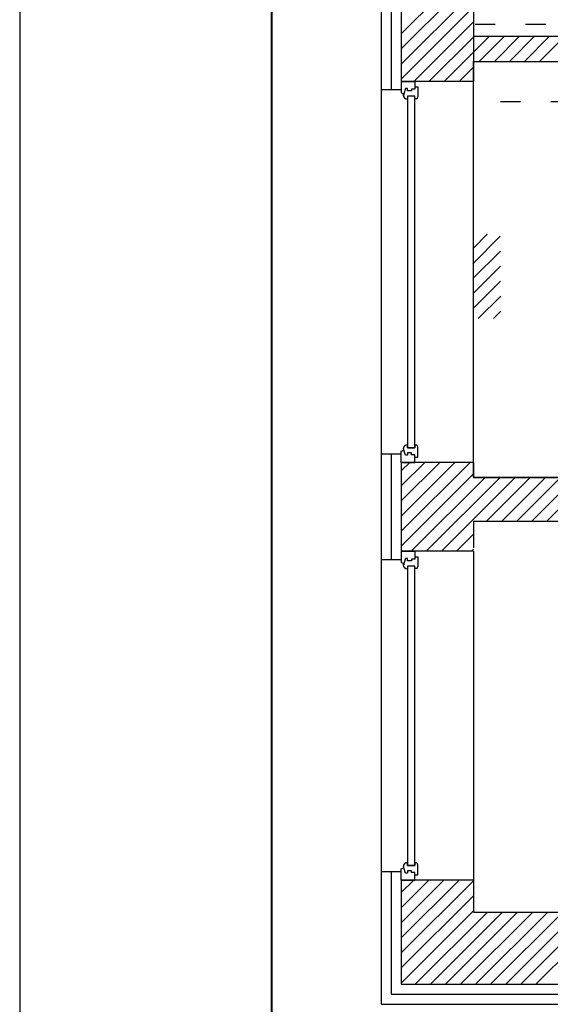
# Model space of a CAD drawing. Header units: millimetres. Extents: x 22250 to 51280, y -5012 to 7692.
# Tile 19 of 182: x 37485 to 37801, y -1432 to -845. Entities that reach past the tile are written whole.
import ezdxf

# ---------------------------------------------------------------- set-up
doc = ezdxf.new("R2010")
doc.units = ezdxf.units.MM
doc.linetypes.add('ACAD_ISO03W100', pattern=[30, 12, -18])
doc.layers.add('E_podklad', color=252, linetype='Continuous')
doc.linetypes.add('BATTING', pattern='A,0.0001,-0.1,[134,ltypeshp.shx,S=0.1,R=0,X=-0.1,Y=0],-0.2,[134,ltypeshp.shx,S=0.1,R=180,X=0.1,Y=0],-0.1', length=0.4001)

# ---------------------------------------------------------------- blocks, each defined once
blk = doc.blocks.new('*U965')
blk.add_lwpolyline([(-42, 0), (0, 0), (0, 42), (-42, 42)], close=True)
at = {"lineweight": 40}
blk.add_lwpolyline([(-39, 1), (-1, 1), (-1, 41), (-39, 41)], close=True, dxfattribs=at)

msp = doc.modelspace()

# ---------------------------------------------------------------- linework, layer by layer
at = {"layer": 'E_podklad', "ltscale": 2}
for p, q in [((37700.35, 71.37), (37700.35, -886.63)), ((37712.35, 59.37), (37712.35, -881.63)), ((37755.35, 16.37), (37755.35, -881.63)), ((37755.35, 16.37), (37755.35, -854.63)), ((37755.35, -854.63), (38224.35, -854.63)), ((37755.35, -854.63), (38224.35, -854.63)), ((37755.35, -869.63), (38209.35, -869.63)), ((37755.35, -869.63), (38209.35, -869.63)), ((37755.35, -1117.63), (37755.35, -869.63)), ((37755.35, -881.63), (37712.35, -881.63)), ((37755.35, -1108.63), (37755.35, -881.63)), ((37712.35, -886.63), (37700.35, -886.63)), ((37700.35, -886.63), (37700.35, -1103.63)), ((37712.35, -1103.63), (37700.35, -1103.63)), ((37700.35, -1103.63), (37700.35, -1166.63)), ((37755.35, -1108.63), (37712.35, -1108.63)), ((37712.35, -1108.63), (37712.35, -1161.63)), ((37755.35, -1108.63), (37755.35, -1117.63)), ((37755.35, -1117.63), (38270.35, -1117.63)), ((38209.35, -1117.63), (37755.35, -1117.63)), ((37755.35, -1143.63), (37755.35, -1159.63)), ((37755.35, -1143.63), (38270.35, -1143.63)), ((37755.35, -1161.63), (37712.35, -1161.63)), ((37755.35, -1161.63), (37755.35, -1357.63)), ((37712.35, -1166.63), (37700.35, -1166.63)), ((37700.35, -1166.63), (37700.35, -1352.63)), ((37712.35, -1352.63), (37700.35, -1352.63)), ((37700.35, -1352.63), (37700.35, -1431.63)), ((37755.35, -1357.63), (37712.35, -1357.63)), ((37712.35, -1357.63), (37712.35, -1419.63)), ((37755.35, -1357.63), (37755.35, -1376.63)), ((37755.35, -1376.63), (38060.35, -1376.63)), ((37712.35, -1419.63), (38060.35, -1419.63)), ((37700.35, -1431.63), (38065.35, -1431.63))]:
    msp.add_line(p, q, dxfattribs=at)
at = {"layer": 'E_podklad', "linetype": 'BATTING', "ltscale": 14}
for p, q in [((37706.35, 65.37), (37706.35, -886.63)), ((37706.35, -1103.63), (37706.35, -1166.63)), ((37706.35, -1352.63), (37706.35, -1425.63)), ((37706.35, -1425.63), (38065.35, -1425.63))]:
    msp.add_line(p, q, dxfattribs=at)
at = {"layer": 'E_podklad', "linetype": 'Continuous'}
for p, q in [((37712.35, -853.21), (37755.35, -810.21)), ((37712.35, -862.19), (37755.35, -819.19)), ((37712.35, -871.17), (37755.35, -828.17)), ((37712.35, -880.15), (37755.35, -837.15)), ((37719.85, -881.63), (37755.35, -846.13)), ((37728.83, -881.63), (37755.35, -855.11)), ((37755.35, -855.11), (37755.83, -854.63)), ((37755.35, -864.09), (37764.81, -854.63)), ((37758.79, -869.63), (37773.79, -854.63)), ((37767.77, -869.63), (37782.77, -854.63)), ((37776.75, -869.63), (37791.75, -854.63)), ((37785.73, -869.63), (37800.73, -854.63)), ((37794.71, -869.63), (37809.71, -854.63)), ((37737.81, -881.63), (37755.35, -864.09)), ((37746.79, -881.63), (37755.35, -873.07)), ((37754.9, -981.28), (37763.58, -972.6)), ((37754.96, -990.2), (37771.33, -973.83)), ((37755.03, -999.11), (37771.39, -982.75)), ((37755.09, -1008.02), (37771.46, -991.66)), ((37755.16, -1016.94), (37771.53, -1000.57)), ((37758.15, -1022.93), (37771.59, -1009.49)), ((37767.2, -1022.86), (37771.66, -1018.4)), ((37712.35, -1113.63), (37717.36, -1108.63)), ((37712.35, -1122.61), (37726.34, -1108.63)), ((37712.35, -1131.59), (37735.32, -1108.63)), ((37712.35, -1140.58), (37744.3, -1108.63)), ((37712.35, -1149.56), (37753.28, -1108.63)), ((37712.35, -1158.54), (37755.35, -1115.54)), ((37718.24, -1161.63), (37762.24, -1117.63)), ((37727.22, -1161.63), (37771.22, -1117.63)), ((37736.2, -1161.63), (37780.2, -1117.63)), ((37763.18, -1143.63), (37789.18, -1117.63)), ((37772.16, -1143.63), (37798.16, -1117.63)), ((37781.14, -1143.63), (37807.14, -1117.63)), ((37790.12, -1143.63), (37816.12, -1117.63)), ((37799.1, -1143.63), (37825.1, -1117.63)), ((37745.18, -1161.63), (37755.35, -1151.46)), ((37754.16, -1161.63), (37755.35, -1160.44)), ((37712.35, -1365.08), (37719.8, -1357.63)), ((37712.35, -1374.06), (37728.78, -1357.63)), ((37712.35, -1383.04), (37737.76, -1357.63)), ((37712.35, -1392.02), (37746.74, -1357.63)), ((37712.35, -1401), (37755.35, -1358)), ((37712.35, -1409.98), (37755.35, -1366.98)), ((37712.35, -1418.96), (37755.35, -1375.96)), ((37720.66, -1419.63), (37763.66, -1376.63)), ((37729.65, -1419.63), (37772.65, -1376.63)), ((37738.63, -1419.63), (37781.63, -1376.63)), ((37747.61, -1419.63), (37790.61, -1376.63)), ((37756.59, -1419.63), (37799.59, -1376.63)), ((37765.57, -1419.63), (37808.57, -1376.63)), ((37774.55, -1419.63), (37817.55, -1376.63)), ((37783.53, -1419.63), (37826.53, -1376.63)), ((37792.51, -1419.63), (37835.51, -1376.63))]:
    msp.add_line(p, q, dxfattribs=at)
at = {"layer": 'E_podklad', "linetype": 'ACAD_ISO03W100'}
for p, q in [((38548.35, -847.63), (37755.35, -847.63)), ((38533.35, -893.63), (37755.35, -893.63))]:
    msp.add_line(p, q, dxfattribs=at)
at = {"layer": 'E_podklad'}
for p, q in [((37712.35, -881.63), (37720.35, -881.63)), ((37712.35, -881.63), (37712.35, -888.31)), ((37712.35, -881.63), (37720.35, -881.63)), ((37714.75, -885.86), (37713.9, -888.89)), ((37716.08, -885.86), (37714.75, -885.86)), ((37716.08, -887.24), (37716.08, -885.86)), ((37720.35, -881.63), (37720.35, -884.82)), ((37720.35, -884.82), (37722.26, -884.82)), ((37720.35, -884.82), (37720.35, -886.22)), ((37722.26, -884.82), (37722.26, -890.68)), ((37712.35, -888.31), (37713.9, -888.89)), ((37713.9, -889.73), (37713.35, -889.64)), ((37713.9, -888.89), (37713.9, -889.73)), ((37720.32, -890.38), (37716, -890.38)), ((37716, -890.38), (37716, -892.01)), ((37718.4, -887.24), (37716.08, -887.24)), ((37720.35, -886.22), (37718.4, -886.22)), ((37718.4, -886.22), (37718.4, -887.24)), ((37720.32, -891.96), (37720.32, -890.38)), ((37721.38, -891.96), (37720.32, -891.96)), ((37712.35, -1101.94), (37713.9, -1101.36)), ((37712.35, -1108.63), (37712.35, -1101.94)), ((37713.9, -1100.52), (37713.35, -1100.61)), ((37713.9, -1101.36), (37713.9, -1100.52)), ((37714.75, -1104.39), (37713.9, -1101.36)), ((37716, -1099.87), (37716, -1098.24)), ((37720.32, -1099.87), (37716, -1099.87)), ((37718.4, -1103.01), (37716.08, -1103.01)), ((37716.08, -1103.01), (37716.08, -1104.39)), ((37718.4, -1104.03), (37718.4, -1103.01)), ((37721.38, -1098.29), (37720.32, -1098.29)), ((37720.32, -1098.29), (37720.32, -1099.87)), ((37722.26, -1105.43), (37722.26, -1099.57)), ((37712.35, -1108.63), (37720.35, -1108.63)), ((37716.08, -1104.39), (37714.75, -1104.39)), ((37720.35, -1104.03), (37718.4, -1104.03)), ((37720.35, -1105.43), (37720.35, -1104.03)), ((37720.35, -1108.63), (37720.35, -1105.43)), ((37720.35, -1105.43), (37722.26, -1105.43)), ((37712.35, -1161.63), (37720.35, -1161.63)), ((37712.35, -1161.63), (37712.35, -1168.31)), ((37712.35, -1161.63), (37720.35, -1161.63)), ((37720.35, -1161.63), (37720.35, -1164.82)), ((37714.75, -1165.86), (37713.9, -1168.89)), ((37716.08, -1165.86), (37714.75, -1165.86)), ((37716.08, -1167.24), (37716.08, -1165.86)), ((37718.4, -1167.24), (37716.08, -1167.24)), ((37720.35, -1166.22), (37718.4, -1166.22)), ((37718.4, -1166.22), (37718.4, -1167.24)), ((37720.35, -1164.82), (37722.26, -1164.82)), ((37720.35, -1164.82), (37720.35, -1166.22)), ((37722.26, -1164.82), (37722.26, -1170.68)), ((37712.35, -1168.31), (37713.9, -1168.89)), ((37713.9, -1169.73), (37713.35, -1169.64)), ((37713.9, -1168.89), (37713.9, -1169.73)), ((37720.32, -1170.38), (37716, -1170.38)), ((37716, -1170.38), (37716, -1172.01)), ((37720.32, -1171.96), (37720.32, -1170.38)), ((37721.38, -1171.96), (37720.32, -1171.96)), ((37713.9, -1349.52), (37713.35, -1349.61)), ((37713.9, -1350.36), (37713.9, -1349.52)), ((37716, -1348.87), (37716, -1347.24)), ((37720.32, -1348.87), (37716, -1348.87)), ((37721.38, -1347.29), (37720.32, -1347.29)), ((37720.32, -1347.29), (37720.32, -1348.87)), ((37722.26, -1354.43), (37722.26, -1348.57)), ((37712.35, -1350.94), (37713.9, -1350.36)), ((37712.35, -1357.63), (37712.35, -1350.94)), ((37714.75, -1353.39), (37713.9, -1350.36)), ((37716.08, -1353.39), (37714.75, -1353.39)), ((37718.4, -1352.01), (37716.08, -1352.01)), ((37716.08, -1352.01), (37716.08, -1353.39)), ((37718.4, -1353.03), (37718.4, -1352.01)), ((37720.35, -1353.03), (37718.4, -1353.03)), ((37720.35, -1354.43), (37720.35, -1353.03)), ((37720.35, -1357.63), (37720.35, -1354.43)), ((37720.35, -1354.43), (37722.26, -1354.43)), ((37712.35, -1357.63), (37720.35, -1357.63))]:
    msp.add_line(p, q, dxfattribs=at)
for points in [[(37716, -890.38), (37716, -1099.87), (37720.32, -1099.87), (37720.32, -890.38)], [(37716, -1170.38), (37716, -1348.87), (37720.32, -1348.87), (37720.32, -1170.38)]]:
    msp.add_lwpolyline(points, close=True, dxfattribs=at)
for centre, radius, start, end in [((37715.86, -889.5), 2.51, 183.18949, 273.18949), ((37720.76, -890.59), 1.5, 294.31465, 356.64467), ((37715.86, -1100.75), 2.51, 86.81051, 176.81051), ((37720.76, -1099.66), 1.5, 3.35533, 65.68535), ((37715.86, -1169.5), 2.51, 183.18949, 273.18949), ((37720.76, -1170.59), 1.5, 294.31465, 356.64467), ((37715.86, -1349.75), 2.51, 86.81051, 176.81051), ((37720.76, -1348.66), 1.5, 3.35533, 65.68535)]:
    msp.add_arc(centre, radius, start, end, dxfattribs=at)

# ---------------------------------------------------------------- block references
at = {"xscale": 50, "yscale": 50, "zscale": 50}
msp.add_blockref('*U965', (39584.99, -1898.47), dxfattribs=at)

doc.saveas('drawing.dxf')
